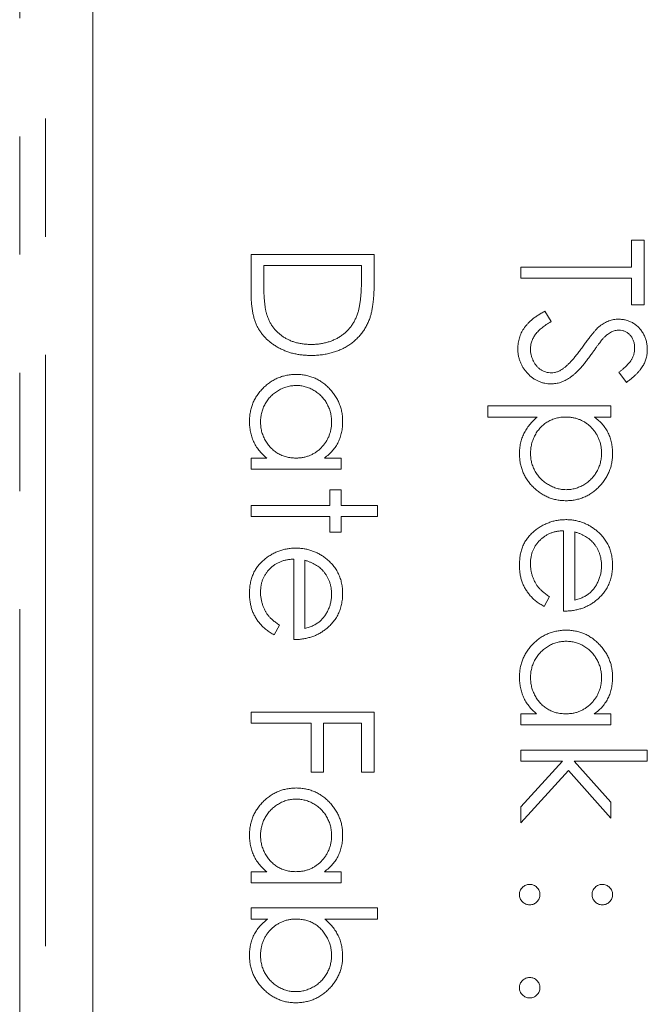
# Model space of a CAD drawing. Header units: millimetres. Extents: x -146 to 986, y -773 to 579.
# Tile 15 of 31: x 22.87 to 29.61, y 242.06 to 252.64. Entities that reach past the tile are written whole.
import ezdxf

# ---------------------------------------------------------------- set-up
doc = ezdxf.new("R2010")
doc.units = ezdxf.units.MM
doc.linetypes.add('PHANTOM', pattern=[12.7, 6.35, -1.27, 1.27, -1.27, 1.27, -1.27])

msp = doc.modelspace()

# ---------------------------------------------------------------- linework, layer by layer
at = {"color": 8, "linetype": 'PHANTOM', "lineweight": 0}
for p, q in [((22.872, 201.851), (22.872, 285.283)), ((23.15, 217.283), (23.15, 285.283))]:
    msp.add_line(p, q, dxfattribs=at)
at = {"color": 7, "linetype": 'Continuous', "lineweight": 15}
for p, q in [((23.657, 275.283), (23.657, 219.283)), ((29.445, 250.266), (29.58, 250.266)), ((29.445, 249.978), (29.445, 250.266)), ((29.58, 250.266), (29.58, 249.571)), ((25.357, 250.113), (26.68, 250.113)), ((25.357, 249.703), (25.357, 250.113)), ((26.68, 250.113), (26.68, 249.846)), ((25.493, 249.995), (25.493, 249.843)), ((26.545, 249.995), (25.493, 249.995)), ((26.545, 249.902), (26.545, 249.995)), ((28.257, 249.859), (28.257, 249.978)), ((28.257, 249.978), (29.445, 249.978)), ((29.445, 249.859), (28.257, 249.859)), ((29.445, 249.571), (29.445, 249.859)), ((29.58, 249.571), (29.445, 249.571)), ((28.513, 249.503), (28.58, 249.391)), ((29.39, 248.739), (29.309, 248.847)), ((27.901, 248.485), (29.224, 248.485)), ((27.901, 248.366), (27.901, 248.485)), ((29.224, 248.485), (29.224, 248.366)), ((28.432, 248.366), (27.901, 248.366)), ((29.224, 248.366), (29.045, 248.366)), ((25.357, 247.925), (25.525, 247.925)), ((25.357, 247.807), (25.357, 247.925)), ((26.145, 247.925), (26.324, 247.925)), ((26.324, 247.925), (26.324, 247.807)), ((26.324, 247.807), (25.357, 247.807)), ((26.205, 247.586), (26.324, 247.586)), ((26.205, 247.417), (26.205, 247.586)), ((26.324, 247.586), (26.324, 247.417)), ((25.357, 247.417), (26.205, 247.417)), ((25.357, 247.298), (25.357, 247.417)), ((26.324, 247.417), (26.714, 247.417)), ((26.714, 247.417), (26.714, 247.298)), ((26.205, 247.298), (25.357, 247.298)), ((26.205, 247.128), (26.205, 247.298)), ((26.324, 247.298), (26.324, 247.128)), ((26.714, 247.298), (26.324, 247.298)), ((26.324, 247.128), (26.205, 247.128)), ((28.715, 246.28), (28.715, 247.145)), ((28.834, 247.133), (28.834, 246.399)), ((25.815, 245.975), (25.815, 246.84)), ((25.934, 246.827), (25.934, 246.094)), ((28.563, 246.437), (28.507, 246.331)), ((25.663, 246.131), (25.607, 246.026)), ((25.357, 245.195), (26.68, 245.195)), ((25.357, 245.076), (25.357, 245.195)), ((26.68, 245.195), (26.68, 244.55)), ((28.257, 245.178), (28.425, 245.178)), ((28.257, 245.059), (28.257, 245.178)), ((29.045, 245.178), (29.224, 245.178)), ((29.224, 245.178), (29.224, 245.059)), ((26.002, 245.076), (25.357, 245.076)), ((26.002, 244.55), (26.002, 245.076)), ((26.137, 245.076), (26.137, 244.55)), ((26.545, 245.076), (26.137, 245.076)), ((26.545, 244.55), (26.545, 245.076)), ((29.224, 245.059), (28.257, 245.059)), ((28.257, 244.788), (29.614, 244.788)), ((28.257, 244.669), (28.257, 244.788)), ((29.614, 244.788), (29.614, 244.669)), ((28.703, 244.669), (28.257, 244.669)), ((28.257, 244.178), (28.703, 244.669)), ((28.766, 244.569), (28.257, 244.008)), ((29.224, 244.058), (28.766, 244.569)), ((28.83, 244.669), (29.224, 244.229)), ((29.614, 244.669), (28.83, 244.669)), ((26.137, 244.55), (26.002, 244.55)), ((26.68, 244.55), (26.545, 244.55)), ((28.257, 244.008), (28.257, 244.178)), ((29.224, 244.229), (29.224, 244.058)), ((25.357, 243.482), (25.525, 243.482)), ((25.357, 243.363), (25.357, 243.482)), ((26.145, 243.482), (26.324, 243.482)), ((26.324, 243.482), (26.324, 243.363)), ((26.324, 243.363), (25.357, 243.363)), ((25.357, 243.092), (26.714, 243.092)), ((25.357, 242.973), (25.357, 243.092)), ((26.714, 243.092), (26.714, 242.973)), ((25.536, 242.973), (25.357, 242.973)), ((26.714, 242.973), (26.149, 242.973))]:
    msp.add_line(p, q, dxfattribs=at)
for points, knots in [([(26.507, 249.495), (26.511, 249.506), (26.517, 249.53), (26.524, 249.568), (26.53, 249.612), (26.536, 249.66), (26.54, 249.713), (26.542, 249.771), (26.544, 249.835), (26.544, 249.879), (26.545, 249.902)], [0, 0, 0, 0, 0.084319, 0.179285, 0.286583, 0.405111, 0.535593, 0.67819, 0.832976, 1, 1, 1, 1]), ([(25.493, 249.843), (25.493, 249.821), (25.493, 249.779), (25.495, 249.719), (25.497, 249.663), (25.501, 249.614), (25.506, 249.569), (25.511, 249.529), (25.518, 249.495), (25.524, 249.474), (25.527, 249.465)], [0, 0, 0, 0, 0.171901, 0.330628, 0.475549, 0.606746, 0.725024, 0.829742, 0.921323, 1, 1, 1, 1]), ([(26.68, 249.846), (26.68, 249.823), (26.68, 249.778), (26.678, 249.713), (26.674, 249.653), (26.669, 249.598), (26.662, 249.548), (26.654, 249.503), (26.645, 249.463), (26.636, 249.438), (26.633, 249.426)], [0, 0, 0, 0, 0.164289, 0.317406, 0.458844, 0.589367, 0.707831, 0.81577, 0.91288, 1, 1, 1, 1]), ([(26.002, 249.028), (25.986, 249.028), (25.953, 249.029), (25.906, 249.033), (25.86, 249.039), (25.815, 249.048), (25.772, 249.06), (25.731, 249.075), (25.691, 249.091), (25.652, 249.111), (25.616, 249.133), (25.582, 249.156), (25.55, 249.181), (25.521, 249.207), (25.494, 249.235), (25.47, 249.265), (25.448, 249.296), (25.428, 249.329), (25.411, 249.364), (25.397, 249.403), (25.385, 249.445), (25.375, 249.49), (25.367, 249.539), (25.361, 249.591), (25.358, 249.646), (25.357, 249.684), (25.357, 249.703)], [0, 0, 0, 0, 0.046081, 0.090807, 0.134295, 0.177024, 0.218823, 0.260244, 0.30108, 0.341614, 0.381583, 0.42012, 0.458075, 0.494738, 0.531195, 0.566934, 0.602713, 0.638327, 0.674853, 0.713467, 0.754442, 0.797815, 0.843989, 0.893072, 0.944963, 1, 1, 1, 1]), ([(25.527, 249.465), (25.531, 249.452), (25.539, 249.429), (25.555, 249.394), (25.573, 249.362), (25.593, 249.332), (25.616, 249.304), (25.641, 249.278), (25.669, 249.253), (25.698, 249.231), (25.73, 249.211), (25.764, 249.194), (25.8, 249.179), (25.837, 249.167), (25.876, 249.158), (25.917, 249.151), (25.959, 249.147), (25.988, 249.147), (26.002, 249.147)], [0, 0, 0, 0, 0.062415, 0.123338, 0.183125, 0.241783, 0.300579, 0.35968, 0.418882, 0.479531, 0.540851, 0.602303, 0.664463, 0.727806, 0.792895, 0.859672, 0.928464, 1, 1, 1, 1]), ([(26.002, 249.147), (26.018, 249.147), (26.048, 249.147), (26.093, 249.152), (26.136, 249.159), (26.177, 249.169), (26.216, 249.182), (26.254, 249.198), (26.29, 249.216), (26.324, 249.238), (26.357, 249.262), (26.386, 249.289), (26.413, 249.318), (26.438, 249.348), (26.459, 249.382), (26.478, 249.417), (26.494, 249.455), (26.503, 249.482), (26.507, 249.495)], [0, 0, 0, 0, 0.0701512, 0.1378126, 0.2032262, 0.2671741, 0.330024, 0.3917943, 0.4530844, 0.5143339, 0.575, 0.6348655, 0.6941163, 0.7534416, 0.8131258, 0.8740797, 0.936007, 1, 1, 1, 1]), ([(28.223, 249.1), (28.224, 249.11), (28.224, 249.13), (28.227, 249.16), (28.232, 249.188), (28.24, 249.216), (28.249, 249.243), (28.26, 249.27), (28.274, 249.296), (28.29, 249.321), (28.308, 249.346), (28.329, 249.369), (28.353, 249.393), (28.379, 249.416), (28.408, 249.439), (28.441, 249.461), (28.475, 249.482), (28.5, 249.496), (28.513, 249.503)], [0, 0, 0, 0, 0.057208, 0.113696, 0.169178, 0.224159, 0.27872, 0.333794, 0.389241, 0.445822, 0.503704, 0.564294, 0.627975, 0.695038, 0.765373, 0.839611, 0.917538, 1, 1, 1, 1]), ([(26.633, 249.426), (26.627, 249.411), (26.615, 249.381), (26.593, 249.338), (26.569, 249.297), (26.541, 249.259), (26.51, 249.224), (26.476, 249.191), (26.439, 249.16), (26.399, 249.133), (26.356, 249.108), (26.312, 249.086), (26.265, 249.069), (26.216, 249.054), (26.165, 249.042), (26.113, 249.034), (26.058, 249.029), (26.021, 249.028), (26.002, 249.028)], [0, 0, 0, 0, 0.061545, 0.1216943, 0.1811549, 0.2398754, 0.2987019, 0.3576474, 0.4176048, 0.478494, 0.5404071, 0.602345, 0.6650043, 0.7285593, 0.7936505, 0.8605343, 0.929236, 1, 1, 1, 1]), ([(28.58, 249.391), (28.562, 249.38), (28.529, 249.361), (28.484, 249.327), (28.445, 249.293), (28.414, 249.257), (28.389, 249.22), (28.372, 249.181), (28.361, 249.141), (28.36, 249.114), (28.359, 249.1)], [0, 0, 0, 0, 0.159004, 0.304646, 0.438547, 0.562322, 0.677433, 0.786897, 0.893611, 1, 1, 1, 1]), ([(28.924, 249.127), (28.934, 249.141), (28.953, 249.168), (28.981, 249.205), (29.007, 249.238), (29.03, 249.267), (29.052, 249.293), (29.071, 249.314), (29.088, 249.33), (29.099, 249.34), (29.104, 249.344)], [0, 0, 0, 0, 0.181535, 0.347082, 0.495568, 0.628357, 0.74552, 0.845831, 0.930782, 1, 1, 1, 1]), ([(29.104, 249.344), (29.112, 249.35), (29.127, 249.361), (29.151, 249.377), (29.176, 249.389), (29.201, 249.4), (29.226, 249.408), (29.252, 249.414), (29.279, 249.417), (29.296, 249.418), (29.305, 249.418)], [0, 0, 0, 0, 0.133507, 0.262559, 0.388264, 0.512667, 0.633722, 0.755394, 0.877553, 1, 1, 1, 1]), ([(29.305, 249.418), (29.319, 249.417), (29.347, 249.416), (29.388, 249.408), (29.426, 249.395), (29.463, 249.377), (29.496, 249.353), (29.526, 249.326), (29.552, 249.294), (29.574, 249.258), (29.592, 249.219), (29.605, 249.178), (29.613, 249.136), (29.614, 249.107), (29.614, 249.092)], [0, 0, 0, 0, 0.083785, 0.16578, 0.24628, 0.327461, 0.408797, 0.489715, 0.571376, 0.655523, 0.741019, 0.826547, 0.911989, 1, 1, 1, 1]), ([(29.311, 249.299), (29.304, 249.299), (29.29, 249.299), (29.269, 249.295), (29.248, 249.289), (29.227, 249.281), (29.206, 249.269), (29.185, 249.254), (29.162, 249.235), (29.148, 249.22), (29.14, 249.212)], [0, 0, 0, 0, 0.107285, 0.214746, 0.322939, 0.434116, 0.553412, 0.686073, 0.834256, 1, 1, 1, 1]), ([(29.478, 249.105), (29.478, 249.119), (29.477, 249.145), (29.467, 249.183), (29.452, 249.216), (29.431, 249.245), (29.406, 249.269), (29.377, 249.287), (29.345, 249.297), (29.322, 249.299), (29.311, 249.299)], [0, 0, 0, 0, 0.143073, 0.275903, 0.402371, 0.528414, 0.650356, 0.765895, 0.880774, 1, 1, 1, 1]), ([(28.713, 248.889), (28.721, 248.895), (28.737, 248.907), (28.76, 248.928), (28.785, 248.954), (28.811, 248.981), (28.837, 249.013), (28.866, 249.048), (28.895, 249.086), (28.914, 249.113), (28.924, 249.127)], [0, 0, 0, 0, 0.0902792, 0.1895299, 0.2991979, 0.4189259, 0.5483763, 0.6881364, 0.8390835, 1, 1, 1, 1]), ([(29.14, 249.212), (29.137, 249.209), (29.131, 249.202), (29.121, 249.19), (29.109, 249.173), (29.094, 249.153), (29.076, 249.129), (29.056, 249.1), (29.033, 249.069), (29.017, 249.046), (29.008, 249.034)], [0, 0, 0, 0, 0.052594, 0.124952, 0.218094, 0.333502, 0.468789, 0.624938, 0.801683, 1, 1, 1, 1]), ([(28.581, 248.723), (28.57, 248.723), (28.546, 248.723), (28.512, 248.729), (28.478, 248.737), (28.446, 248.75), (28.415, 248.765), (28.385, 248.784), (28.356, 248.807), (28.33, 248.832), (28.305, 248.861), (28.283, 248.89), (28.265, 248.922), (28.25, 248.955), (28.238, 248.989), (28.229, 249.025), (28.224, 249.062), (28.224, 249.088), (28.223, 249.1)], [0, 0, 0, 0, 0.061484, 0.121775, 0.18092, 0.240256, 0.300114, 0.361146, 0.423501, 0.488669, 0.553954, 0.617581, 0.680238, 0.742187, 0.804663, 0.868259, 0.93302, 1, 1, 1, 1]), ([(28.359, 249.1), (28.359, 249.089), (28.36, 249.066), (28.366, 249.032), (28.376, 248.999), (28.389, 248.968), (28.406, 248.939), (28.425, 248.913), (28.447, 248.891), (28.472, 248.873), (28.499, 248.859), (28.526, 248.849), (28.554, 248.843), (28.574, 248.842), (28.583, 248.841)], [0, 0, 0, 0, 0.091264, 0.18093, 0.270088, 0.360156, 0.448343, 0.532666, 0.613834, 0.693982, 0.772716, 0.849335, 0.923967, 1, 1, 1, 1]), ([(29.008, 249.034), (28.998, 249.02), (28.978, 248.992), (28.947, 248.952), (28.918, 248.917), (28.889, 248.884), (28.861, 248.855), (28.834, 248.83), (28.808, 248.808), (28.774, 248.784), (28.733, 248.759), (28.683, 248.738), (28.632, 248.725), (28.598, 248.723), (28.581, 248.723)], [0, 0, 0, 0, 0.096972, 0.187773, 0.272396, 0.351321, 0.424335, 0.491909, 0.554233, 0.611268, 0.716348, 0.81454, 0.908495, 1, 1, 1, 1]), ([(29.309, 248.847), (29.317, 248.853), (29.333, 248.866), (29.356, 248.885), (29.376, 248.903), (29.394, 248.92), (29.41, 248.937), (29.424, 248.953), (29.436, 248.968), (29.448, 248.987), (29.461, 249.011), (29.471, 249.041), (29.477, 249.073), (29.478, 249.094), (29.478, 249.105)], [0, 0, 0, 0, 0.098469, 0.189629, 0.274184, 0.352183, 0.423199, 0.488551, 0.548473, 0.60144, 0.701198, 0.799592, 0.898545, 1, 1, 1, 1]), ([(29.614, 249.092), (29.614, 249.076), (29.613, 249.045), (29.603, 249), (29.588, 248.956), (29.57, 248.921), (29.553, 248.893), (29.537, 248.872), (29.519, 248.85), (29.498, 248.829), (29.475, 248.807), (29.449, 248.784), (29.421, 248.762), (29.401, 248.747), (29.39, 248.739)], [0, 0, 0, 0, 0.107233, 0.213252, 0.31883, 0.426794, 0.483646, 0.543604, 0.608308, 0.677127, 0.750686, 0.828713, 0.91219, 1, 1, 1, 1]), ([(25.34, 248.32), (25.341, 248.337), (25.342, 248.371), (25.349, 248.421), (25.36, 248.468), (25.376, 248.514), (25.397, 248.558), (25.422, 248.6), (25.452, 248.64), (25.486, 248.677), (25.524, 248.712), (25.563, 248.742), (25.605, 248.767), (25.649, 248.788), (25.695, 248.805), (25.743, 248.816), (25.792, 248.823), (25.826, 248.824), (25.843, 248.824)], [0, 0, 0, 0, 0.06462, 0.127433, 0.189004, 0.24993, 0.310668, 0.372329, 0.434939, 0.499576, 0.564191, 0.626735, 0.688109, 0.749294, 0.810331, 0.871901, 0.935046, 1, 1, 1, 1]), ([(25.843, 248.824), (25.86, 248.824), (25.893, 248.823), (25.942, 248.816), (25.989, 248.804), (26.034, 248.788), (26.078, 248.767), (26.119, 248.741), (26.159, 248.711), (26.195, 248.676), (26.23, 248.638), (26.259, 248.598), (26.285, 248.556), (26.305, 248.511), (26.322, 248.465), (26.333, 248.417), (26.34, 248.368), (26.341, 248.334), (26.341, 248.317)], [0, 0, 0, 0, 0.063775, 0.126079, 0.186904, 0.247574, 0.308003, 0.369132, 0.432033, 0.496791, 0.561611, 0.624914, 0.686726, 0.748079, 0.809582, 0.871631, 0.934886, 1, 1, 1, 1]), ([(28.583, 248.841), (28.594, 248.842), (28.617, 248.843), (28.65, 248.853), (28.682, 248.868), (28.703, 248.881), (28.713, 248.889)], [0, 0, 0, 0, 0.234723, 0.477158, 0.728556, 1, 1, 1, 1]), ([(25.842, 248.706), (25.826, 248.705), (25.793, 248.703), (25.744, 248.693), (25.696, 248.676), (25.651, 248.653), (25.608, 248.624), (25.57, 248.591), (25.536, 248.552), (25.509, 248.509), (25.486, 248.464), (25.471, 248.416), (25.461, 248.367), (25.46, 248.333), (25.459, 248.316)], [0, 0, 0, 0, 0.081589, 0.162859, 0.245484, 0.330807, 0.416493, 0.499893, 0.583048, 0.667158, 0.751312, 0.833785, 0.916256, 1, 1, 1, 1]), ([(26.222, 248.315), (26.222, 248.332), (26.22, 248.367), (26.211, 248.417), (26.195, 248.465), (26.173, 248.511), (26.146, 248.553), (26.113, 248.591), (26.076, 248.625), (26.033, 248.654), (25.988, 248.677), (25.94, 248.693), (25.892, 248.704), (25.859, 248.705), (25.842, 248.706)], [0, 0, 0, 0, 0.085921, 0.169593, 0.252476, 0.336244, 0.419505, 0.502036, 0.584775, 0.669846, 0.754185, 0.836658, 0.91801, 1, 1, 1, 1]), ([(25.525, 247.925), (25.509, 247.939), (25.48, 247.965), (25.441, 248.009), (25.409, 248.055), (25.384, 248.103), (25.364, 248.154), (25.351, 248.208), (25.342, 248.263), (25.341, 248.301), (25.34, 248.32)], [0, 0, 0, 0, 0.134298, 0.262085, 0.38627, 0.507165, 0.6273, 0.748145, 0.87237, 1, 1, 1, 1]), ([(25.459, 248.316), (25.46, 248.299), (25.461, 248.265), (25.47, 248.214), (25.486, 248.165), (25.508, 248.118), (25.535, 248.075), (25.567, 248.036), (25.604, 248.003), (25.645, 247.975), (25.689, 247.953), (25.736, 247.937), (25.787, 247.927), (25.821, 247.926), (25.839, 247.925)], [0, 0, 0, 0, 0.084802, 0.168664, 0.252552, 0.33824, 0.423103, 0.505556, 0.586176, 0.667136, 0.748499, 0.830452, 0.913456, 1, 1, 1, 1]), ([(25.839, 247.925), (25.852, 247.926), (25.878, 247.926), (25.917, 247.932), (25.954, 247.941), (25.989, 247.953), (26.023, 247.969), (26.054, 247.988), (26.085, 248.011), (26.113, 248.038), (26.138, 248.066), (26.161, 248.097), (26.18, 248.129), (26.195, 248.163), (26.208, 248.199), (26.216, 248.236), (26.222, 248.275), (26.222, 248.302), (26.222, 248.315)], [0, 0, 0, 0, 0.065634, 0.129188, 0.191219, 0.251913, 0.312507, 0.373494, 0.435152, 0.498741, 0.562095, 0.624187, 0.685476, 0.746097, 0.807612, 0.869967, 0.933951, 1, 1, 1, 1]), ([(26.341, 248.317), (26.34, 248.297), (26.339, 248.258), (26.331, 248.202), (26.316, 248.148), (26.295, 248.097), (26.268, 248.049), (26.234, 248.004), (26.193, 247.962), (26.161, 247.938), (26.145, 247.925)], [0, 0, 0, 0, 0.129862, 0.254654, 0.376015, 0.495255, 0.614798, 0.738106, 0.865196, 1, 1, 1, 1]), ([(28.24, 247.972), (28.241, 247.991), (28.242, 248.029), (28.252, 248.085), (28.266, 248.138), (28.288, 248.189), (28.315, 248.237), (28.348, 248.283), (28.388, 248.327), (28.417, 248.353), (28.432, 248.366)], [0, 0, 0, 0, 0.126841, 0.250548, 0.37123, 0.492116, 0.613401, 0.737997, 0.866132, 1, 1, 1, 1]), ([(28.739, 248.366), (28.721, 248.366), (28.687, 248.365), (28.636, 248.355), (28.589, 248.339), (28.545, 248.317), (28.504, 248.289), (28.467, 248.256), (28.435, 248.217), (28.408, 248.173), (28.386, 248.126), (28.371, 248.077), (28.361, 248.026), (28.36, 247.992), (28.359, 247.975)], [0, 0, 0, 0, 0.08644, 0.169344, 0.251061, 0.332326, 0.413189, 0.494299, 0.576654, 0.661785, 0.747765, 0.831967, 0.915299, 1, 1, 1, 1]), ([(29.122, 247.977), (29.122, 247.99), (29.122, 248.017), (29.116, 248.056), (29.108, 248.093), (29.095, 248.128), (29.08, 248.163), (29.061, 248.195), (29.038, 248.226), (29.013, 248.254), (28.985, 248.28), (28.955, 248.304), (28.923, 248.323), (28.889, 248.339), (28.854, 248.351), (28.817, 248.36), (28.778, 248.365), (28.752, 248.366), (28.739, 248.366)], [0, 0, 0, 0, 0.066044, 0.130024, 0.192374, 0.253884, 0.314896, 0.375806, 0.438242, 0.501591, 0.564881, 0.626533, 0.687516, 0.748106, 0.808796, 0.870822, 0.934371, 1, 1, 1, 1]), ([(29.045, 248.366), (29.061, 248.354), (29.093, 248.329), (29.134, 248.287), (29.168, 248.242), (29.195, 248.194), (29.216, 248.144), (29.231, 248.09), (29.239, 248.034), (29.24, 247.995), (29.241, 247.976)], [0, 0, 0, 0, 0.13536, 0.263045, 0.386061, 0.505771, 0.625178, 0.746148, 0.870538, 1, 1, 1, 1]), ([(28.743, 247.467), (28.726, 247.468), (28.692, 247.469), (28.643, 247.476), (28.595, 247.487), (28.549, 247.504), (28.505, 247.525), (28.463, 247.55), (28.424, 247.58), (28.386, 247.615), (28.352, 247.652), (28.322, 247.692), (28.297, 247.734), (28.276, 247.778), (28.26, 247.824), (28.249, 247.872), (28.242, 247.921), (28.241, 247.955), (28.24, 247.972)], [0, 0, 0, 0, 0.064921, 0.128034, 0.189574, 0.25058, 0.311733, 0.37325, 0.435763, 0.500346, 0.564949, 0.627528, 0.689157, 0.749865, 0.81076, 0.8723, 0.935413, 1, 1, 1, 1]), ([(28.359, 247.975), (28.36, 247.958), (28.361, 247.925), (28.371, 247.876), (28.386, 247.828), (28.409, 247.782), (28.436, 247.74), (28.47, 247.701), (28.508, 247.667), (28.551, 247.639), (28.596, 247.616), (28.644, 247.598), (28.693, 247.588), (28.726, 247.587), (28.742, 247.586)], [0, 0, 0, 0, 0.08342, 0.165574, 0.248159, 0.332033, 0.416257, 0.499525, 0.583039, 0.668596, 0.754035, 0.83692, 0.9183, 1, 1, 1, 1]), ([(28.742, 247.586), (28.759, 247.587), (28.792, 247.588), (28.84, 247.599), (28.888, 247.615), (28.933, 247.638), (28.976, 247.667), (29.013, 247.7), (29.046, 247.738), (29.073, 247.781), (29.095, 247.827), (29.111, 247.875), (29.12, 247.925), (29.122, 247.959), (29.122, 247.977)], [0, 0, 0, 0, 0.081994, 0.163349, 0.245826, 0.330367, 0.415198, 0.497941, 0.580476, 0.66374, 0.747513, 0.830399, 0.914076, 1, 1, 1, 1]), ([(29.241, 247.976), (29.241, 247.959), (29.24, 247.925), (29.233, 247.875), (29.222, 247.827), (29.205, 247.781), (29.185, 247.736), (29.159, 247.694), (29.13, 247.654), (29.095, 247.616), (29.059, 247.581), (29.019, 247.551), (28.978, 247.525), (28.934, 247.504), (28.889, 247.488), (28.842, 247.476), (28.793, 247.469), (28.76, 247.468), (28.743, 247.467)], [0, 0, 0, 0, 0.065081, 0.1286361, 0.1906529, 0.252125, 0.3134463, 0.3752273, 0.4384981, 0.5032851, 0.5680097, 0.630879, 0.6921535, 0.7525521, 0.8131911, 0.8739854, 0.9362579, 1, 1, 1, 1]), ([(28.24, 246.778), (28.241, 246.796), (28.242, 246.832), (28.249, 246.885), (28.261, 246.935), (28.277, 246.981), (28.299, 247.025), (28.326, 247.065), (28.357, 247.102), (28.393, 247.136), (28.431, 247.166), (28.471, 247.192), (28.513, 247.214), (28.555, 247.232), (28.599, 247.247), (28.644, 247.257), (28.691, 247.263), (28.722, 247.263), (28.738, 247.264)], [0, 0, 0, 0, 0.071579, 0.139629, 0.204797, 0.268135, 0.329814, 0.391301, 0.453434, 0.516552, 0.579631, 0.641119, 0.701294, 0.76081, 0.819932, 0.87892, 0.938983, 1, 1, 1, 1]), ([(28.738, 247.264), (28.753, 247.264), (28.782, 247.263), (28.826, 247.258), (28.868, 247.249), (28.909, 247.237), (28.949, 247.221), (28.988, 247.202), (29.025, 247.179), (29.049, 247.161), (29.061, 247.153)], [0, 0, 0, 0, 0.128045, 0.253768, 0.377428, 0.500551, 0.623296, 0.746578, 0.872348, 1, 1, 1, 1]), ([(28.715, 247.145), (28.703, 247.145), (28.677, 247.143), (28.641, 247.138), (28.606, 247.13), (28.573, 247.118), (28.542, 247.104), (28.512, 247.086), (28.484, 247.065), (28.459, 247.042), (28.435, 247.016), (28.415, 246.989), (28.398, 246.959), (28.383, 246.929), (28.372, 246.897), (28.365, 246.863), (28.36, 246.828), (28.359, 246.805), (28.359, 246.792)], [0, 0, 0, 0, 0.068385, 0.134476, 0.198391, 0.260753, 0.321829, 0.383037, 0.444653, 0.507398, 0.569825, 0.630778, 0.690929, 0.750945, 0.811049, 0.872331, 0.935004, 1, 1, 1, 1]), ([(29.032, 247.018), (29.026, 247.024), (29.014, 247.037), (28.995, 247.054), (28.973, 247.07), (28.949, 247.085), (28.923, 247.099), (28.895, 247.111), (28.866, 247.123), (28.845, 247.129), (28.834, 247.133)], [0, 0, 0, 0, 0.109984, 0.22258, 0.3385, 0.458709, 0.585535, 0.717518, 0.854667, 1, 1, 1, 1]), ([(29.061, 247.153), (29.075, 247.141), (29.103, 247.117), (29.14, 247.077), (29.171, 247.034), (29.197, 246.988), (29.217, 246.939), (29.231, 246.887), (29.239, 246.832), (29.24, 246.794), (29.241, 246.775)], [0, 0, 0, 0, 0.128835, 0.253589, 0.374643, 0.49534, 0.616325, 0.739759, 0.866842, 1, 1, 1, 1]), ([(29.122, 246.769), (29.122, 246.78), (29.122, 246.804), (29.117, 246.838), (29.11, 246.872), (29.1, 246.904), (29.087, 246.934), (29.072, 246.964), (29.053, 246.991), (29.039, 247.009), (29.032, 247.018)], [0, 0, 0, 0, 0.131092, 0.259141, 0.384162, 0.505992, 0.629098, 0.750669, 0.874039, 1, 1, 1, 1]), ([(25.34, 246.472), (25.341, 246.491), (25.342, 246.527), (25.349, 246.58), (25.361, 246.63), (25.377, 246.676), (25.399, 246.72), (25.426, 246.76), (25.457, 246.797), (25.493, 246.83), (25.531, 246.86), (25.571, 246.887), (25.613, 246.909), (25.655, 246.927), (25.699, 246.941), (25.744, 246.951), (25.791, 246.957), (25.822, 246.958), (25.838, 246.959)], [0, 0, 0, 0, 0.071579, 0.139629, 0.204797, 0.268135, 0.329814, 0.391301, 0.453434, 0.516552, 0.579631, 0.641119, 0.701294, 0.76081, 0.819932, 0.87892, 0.938983, 1, 1, 1, 1]), ([(25.838, 246.959), (25.853, 246.958), (25.882, 246.957), (25.926, 246.952), (25.968, 246.944), (26.009, 246.931), (26.049, 246.916), (26.088, 246.897), (26.125, 246.874), (26.149, 246.856), (26.161, 246.847)], [0, 0, 0, 0, 0.128045, 0.253768, 0.377428, 0.500551, 0.623296, 0.746578, 0.872348, 1, 1, 1, 1]), ([(25.815, 246.84), (25.803, 246.839), (25.777, 246.838), (25.741, 246.833), (25.706, 246.824), (25.673, 246.813), (25.642, 246.798), (25.612, 246.781), (25.584, 246.76), (25.559, 246.737), (25.535, 246.711), (25.515, 246.683), (25.498, 246.654), (25.483, 246.624), (25.472, 246.592), (25.465, 246.558), (25.46, 246.523), (25.459, 246.499), (25.459, 246.487)], [0, 0, 0, 0, 0.068385, 0.134476, 0.198391, 0.260753, 0.321829, 0.383037, 0.444653, 0.507398, 0.569825, 0.630778, 0.690929, 0.750945, 0.811049, 0.872331, 0.935004, 1, 1, 1, 1]), ([(26.132, 246.712), (26.126, 246.719), (26.114, 246.732), (26.095, 246.749), (26.073, 246.765), (26.049, 246.78), (26.023, 246.793), (25.995, 246.806), (25.966, 246.818), (25.945, 246.824), (25.934, 246.827)], [0, 0, 0, 0, 0.109984, 0.22258, 0.3385, 0.458709, 0.585535, 0.717518, 0.854667, 1, 1, 1, 1]), ([(26.161, 246.847), (26.175, 246.835), (26.203, 246.812), (26.24, 246.772), (26.271, 246.729), (26.297, 246.683), (26.317, 246.633), (26.331, 246.582), (26.339, 246.526), (26.34, 246.489), (26.341, 246.469)], [0, 0, 0, 0, 0.128835, 0.253589, 0.374643, 0.49534, 0.616325, 0.739759, 0.866842, 1, 1, 1, 1]), ([(28.359, 246.792), (28.359, 246.781), (28.36, 246.757), (28.364, 246.722), (28.371, 246.688), (28.381, 246.654), (28.393, 246.622), (28.407, 246.592), (28.423, 246.564), (28.442, 246.538), (28.464, 246.513), (28.492, 246.489), (28.525, 246.462), (28.549, 246.445), (28.563, 246.437)], [0, 0, 0, 0, 0.082592, 0.163879, 0.245659, 0.327726, 0.40861, 0.485749, 0.559169, 0.630268, 0.705306, 0.792065, 0.889796, 1, 1, 1, 1]), ([(26.222, 246.463), (26.222, 246.475), (26.222, 246.499), (26.217, 246.533), (26.21, 246.566), (26.2, 246.598), (26.187, 246.629), (26.172, 246.658), (26.153, 246.686), (26.139, 246.704), (26.132, 246.712)], [0, 0, 0, 0, 0.131092, 0.259141, 0.384162, 0.505992, 0.629098, 0.750669, 0.874039, 1, 1, 1, 1]), ([(28.507, 246.331), (28.492, 246.34), (28.463, 246.356), (28.423, 246.384), (28.388, 246.413), (28.357, 246.446), (28.33, 246.48), (28.306, 246.515), (28.286, 246.553), (28.269, 246.593), (28.256, 246.636), (28.247, 246.681), (28.241, 246.728), (28.241, 246.761), (28.24, 246.778)], [0, 0, 0, 0, 0.0933699, 0.1816608, 0.2658742, 0.3463548, 0.4245999, 0.5019032, 0.5799921, 0.6584434, 0.7386722, 0.8218941, 0.9088008, 1, 1, 1, 1]), ([(28.834, 246.399), (28.85, 246.403), (28.88, 246.412), (28.922, 246.429), (28.959, 246.449), (28.992, 246.472), (29.02, 246.498), (29.045, 246.529), (29.068, 246.563), (29.087, 246.601), (29.103, 246.641), (29.114, 246.683), (29.121, 246.725), (29.122, 246.754), (29.122, 246.769)], [0, 0, 0, 0, 0.09624, 0.185231, 0.267501, 0.3444, 0.419595, 0.496891, 0.576638, 0.660268, 0.745387, 0.83004, 0.914474, 1, 1, 1, 1]), ([(29.241, 246.775), (29.241, 246.755), (29.239, 246.716), (29.23, 246.659), (29.215, 246.606), (29.195, 246.555), (29.168, 246.508), (29.134, 246.463), (29.096, 246.422), (29.066, 246.398), (29.051, 246.385)], [0, 0, 0, 0, 0.13204, 0.259033, 0.38188, 0.502258, 0.622752, 0.744743, 0.870109, 1, 1, 1, 1]), ([(25.607, 246.026), (25.592, 246.034), (25.563, 246.051), (25.523, 246.079), (25.488, 246.108), (25.457, 246.14), (25.43, 246.174), (25.406, 246.21), (25.386, 246.248), (25.369, 246.288), (25.356, 246.33), (25.347, 246.375), (25.341, 246.423), (25.341, 246.456), (25.34, 246.472)], [0, 0, 0, 0, 0.09337, 0.181661, 0.265874, 0.346355, 0.4246, 0.501903, 0.579992, 0.658443, 0.738672, 0.821894, 0.908801, 1, 1, 1, 1]), ([(25.459, 246.487), (25.459, 246.475), (25.46, 246.452), (25.464, 246.417), (25.471, 246.382), (25.481, 246.349), (25.493, 246.316), (25.507, 246.286), (25.523, 246.259), (25.542, 246.233), (25.564, 246.208), (25.592, 246.183), (25.625, 246.157), (25.649, 246.14), (25.663, 246.131)], [0, 0, 0, 0, 0.0825923, 0.1638789, 0.2456587, 0.3277257, 0.40861, 0.4857491, 0.5591691, 0.6302685, 0.705306, 0.792065, 0.8897964, 1, 1, 1, 1]), ([(25.934, 246.094), (25.95, 246.098), (25.98, 246.106), (26.022, 246.124), (26.059, 246.144), (26.092, 246.167), (26.12, 246.193), (26.145, 246.224), (26.168, 246.258), (26.187, 246.296), (26.203, 246.336), (26.214, 246.377), (26.221, 246.42), (26.222, 246.449), (26.222, 246.463)], [0, 0, 0, 0, 0.09624, 0.185231, 0.267501, 0.3444, 0.419595, 0.496891, 0.576638, 0.660268, 0.745387, 0.83004, 0.914474, 1, 1, 1, 1]), ([(26.341, 246.469), (26.341, 246.45), (26.339, 246.411), (26.33, 246.354), (26.315, 246.3), (26.295, 246.25), (26.268, 246.202), (26.234, 246.158), (26.196, 246.117), (26.166, 246.092), (26.151, 246.08)], [0, 0, 0, 0, 0.13204, 0.259033, 0.38188, 0.502258, 0.622752, 0.744743, 0.870109, 1, 1, 1, 1]), ([(29.051, 246.385), (29.039, 246.377), (29.017, 246.36), (28.979, 246.34), (28.941, 246.321), (28.899, 246.307), (28.856, 246.295), (28.811, 246.287), (28.764, 246.282), (28.732, 246.281), (28.715, 246.28)], [0, 0, 0, 0, 0.118522, 0.236255, 0.356174, 0.47725, 0.60154, 0.729618, 0.862158, 1, 1, 1, 1]), ([(26.151, 246.08), (26.139, 246.072), (26.117, 246.055), (26.079, 246.034), (26.041, 246.016), (25.999, 246.002), (25.956, 245.99), (25.911, 245.981), (25.864, 245.976), (25.832, 245.975), (25.815, 245.975)], [0, 0, 0, 0, 0.118522, 0.236255, 0.356174, 0.47725, 0.60154, 0.729618, 0.862158, 1, 1, 1, 1]), ([(28.24, 245.573), (28.241, 245.59), (28.242, 245.623), (28.249, 245.673), (28.26, 245.721), (28.276, 245.766), (28.297, 245.81), (28.322, 245.852), (28.352, 245.892), (28.386, 245.93), (28.424, 245.964), (28.463, 245.994), (28.505, 246.02), (28.549, 246.041), (28.595, 246.057), (28.643, 246.068), (28.692, 246.075), (28.726, 246.076), (28.743, 246.077)], [0, 0, 0, 0, 0.06462, 0.127433, 0.189004, 0.24993, 0.310668, 0.372329, 0.434939, 0.499576, 0.564191, 0.626735, 0.688109, 0.749294, 0.810331, 0.871901, 0.935046, 1, 1, 1, 1]), ([(28.743, 246.077), (28.76, 246.076), (28.793, 246.075), (28.842, 246.068), (28.889, 246.057), (28.934, 246.04), (28.978, 246.019), (29.019, 245.993), (29.059, 245.963), (29.095, 245.928), (29.13, 245.89), (29.159, 245.85), (29.185, 245.808), (29.205, 245.764), (29.222, 245.718), (29.233, 245.67), (29.24, 245.62), (29.241, 245.586), (29.241, 245.569)], [0, 0, 0, 0, 0.063775, 0.126079, 0.186904, 0.247574, 0.308003, 0.369132, 0.432033, 0.496791, 0.561611, 0.624914, 0.686726, 0.748079, 0.809582, 0.871631, 0.934886, 1, 1, 1, 1]), ([(28.742, 245.958), (28.726, 245.957), (28.693, 245.956), (28.644, 245.946), (28.596, 245.929), (28.551, 245.906), (28.508, 245.877), (28.47, 245.843), (28.436, 245.805), (28.409, 245.762), (28.386, 245.716), (28.371, 245.668), (28.361, 245.619), (28.36, 245.585), (28.359, 245.568)], [0, 0, 0, 0, 0.081589, 0.162859, 0.245484, 0.330807, 0.416493, 0.499893, 0.583048, 0.667158, 0.751312, 0.833785, 0.916256, 1, 1, 1, 1]), ([(29.122, 245.567), (29.122, 245.585), (29.12, 245.619), (29.111, 245.669), (29.095, 245.717), (29.073, 245.763), (29.046, 245.806), (29.013, 245.844), (28.976, 245.878), (28.933, 245.906), (28.888, 245.929), (28.84, 245.946), (28.792, 245.956), (28.759, 245.957), (28.742, 245.958)], [0, 0, 0, 0, 0.085921, 0.169593, 0.252476, 0.336244, 0.419505, 0.502036, 0.584775, 0.669846, 0.754185, 0.836658, 0.91801, 1, 1, 1, 1]), ([(28.425, 245.178), (28.409, 245.191), (28.38, 245.217), (28.341, 245.261), (28.309, 245.307), (28.284, 245.356), (28.264, 245.407), (28.251, 245.46), (28.242, 245.516), (28.241, 245.553), (28.24, 245.573)], [0, 0, 0, 0, 0.1342984, 0.262085, 0.3862699, 0.5071646, 0.6273002, 0.7481449, 0.8723702, 1, 1, 1, 1]), ([(28.359, 245.568), (28.36, 245.551), (28.361, 245.517), (28.37, 245.467), (28.386, 245.418), (28.408, 245.371), (28.435, 245.327), (28.467, 245.288), (28.504, 245.255), (28.545, 245.227), (28.589, 245.205), (28.636, 245.189), (28.687, 245.18), (28.721, 245.178), (28.739, 245.178)], [0, 0, 0, 0, 0.084802, 0.168664, 0.252552, 0.33824, 0.423103, 0.505556, 0.586176, 0.667136, 0.748499, 0.830452, 0.913456, 1, 1, 1, 1]), ([(28.739, 245.178), (28.752, 245.178), (28.778, 245.179), (28.817, 245.184), (28.854, 245.193), (28.889, 245.205), (28.923, 245.221), (28.954, 245.241), (28.985, 245.264), (29.013, 245.29), (29.038, 245.319), (29.061, 245.349), (29.08, 245.382), (29.095, 245.416), (29.108, 245.451), (29.116, 245.489), (29.122, 245.527), (29.122, 245.554), (29.122, 245.567)], [0, 0, 0, 0, 0.065634, 0.129188, 0.191219, 0.251913, 0.312507, 0.373494, 0.435152, 0.498741, 0.562095, 0.624187, 0.685476, 0.746097, 0.807612, 0.869967, 0.933951, 1, 1, 1, 1]), ([(29.241, 245.569), (29.24, 245.549), (29.239, 245.511), (29.231, 245.454), (29.216, 245.4), (29.195, 245.349), (29.168, 245.301), (29.134, 245.257), (29.093, 245.215), (29.061, 245.19), (29.045, 245.178)], [0, 0, 0, 0, 0.129862, 0.254654, 0.376015, 0.495255, 0.614798, 0.738106, 0.865196, 1, 1, 1, 1]), ([(25.34, 243.877), (25.341, 243.894), (25.342, 243.927), (25.349, 243.977), (25.36, 244.025), (25.376, 244.07), (25.397, 244.114), (25.422, 244.156), (25.452, 244.196), (25.486, 244.234), (25.524, 244.268), (25.563, 244.298), (25.605, 244.324), (25.649, 244.345), (25.695, 244.361), (25.743, 244.372), (25.792, 244.379), (25.826, 244.38), (25.843, 244.381)], [0, 0, 0, 0, 0.06462, 0.127433, 0.189004, 0.24993, 0.310668, 0.372329, 0.434939, 0.499576, 0.564191, 0.626735, 0.688109, 0.749294, 0.810331, 0.871901, 0.935046, 1, 1, 1, 1]), ([(25.843, 244.381), (25.86, 244.38), (25.893, 244.379), (25.942, 244.372), (25.989, 244.361), (26.034, 244.344), (26.078, 244.323), (26.119, 244.297), (26.159, 244.267), (26.195, 244.232), (26.23, 244.194), (26.259, 244.154), (26.285, 244.112), (26.305, 244.068), (26.322, 244.022), (26.333, 243.974), (26.34, 243.924), (26.341, 243.89), (26.341, 243.873)], [0, 0, 0, 0, 0.0637745, 0.1260788, 0.1869041, 0.2475739, 0.3080034, 0.3691319, 0.4320332, 0.4967908, 0.5616108, 0.6249139, 0.6867263, 0.7480788, 0.8095823, 0.8716307, 0.9348858, 1, 1, 1, 1]), ([(25.842, 244.262), (25.826, 244.261), (25.793, 244.26), (25.744, 244.25), (25.696, 244.233), (25.651, 244.21), (25.608, 244.181), (25.57, 244.147), (25.536, 244.108), (25.509, 244.066), (25.486, 244.02), (25.471, 243.972), (25.461, 243.923), (25.46, 243.889), (25.459, 243.872)], [0, 0, 0, 0, 0.0815893, 0.1628589, 0.2454837, 0.3308071, 0.4164934, 0.4998932, 0.5830482, 0.6671579, 0.7513119, 0.8337848, 0.9162565, 1, 1, 1, 1]), ([(26.222, 243.871), (26.222, 243.889), (26.22, 243.923), (26.211, 243.973), (26.195, 244.021), (26.173, 244.067), (26.146, 244.11), (26.113, 244.148), (26.076, 244.182), (26.033, 244.21), (25.988, 244.233), (25.94, 244.25), (25.892, 244.26), (25.859, 244.261), (25.842, 244.262)], [0, 0, 0, 0, 0.085921, 0.169593, 0.252476, 0.336244, 0.419505, 0.502036, 0.584775, 0.669846, 0.754185, 0.836658, 0.91801, 1, 1, 1, 1]), ([(25.525, 243.482), (25.509, 243.495), (25.48, 243.521), (25.441, 243.565), (25.409, 243.611), (25.384, 243.66), (25.364, 243.711), (25.351, 243.764), (25.342, 243.82), (25.341, 243.857), (25.34, 243.877)], [0, 0, 0, 0, 0.134298, 0.262085, 0.38627, 0.507165, 0.6273, 0.748145, 0.87237, 1, 1, 1, 1]), ([(25.459, 243.872), (25.46, 243.855), (25.461, 243.821), (25.47, 243.771), (25.486, 243.722), (25.508, 243.675), (25.535, 243.631), (25.567, 243.592), (25.604, 243.559), (25.645, 243.531), (25.689, 243.509), (25.736, 243.493), (25.787, 243.484), (25.821, 243.482), (25.839, 243.482)], [0, 0, 0, 0, 0.084802, 0.168664, 0.252552, 0.33824, 0.423103, 0.505556, 0.586176, 0.667136, 0.748499, 0.830452, 0.913456, 1, 1, 1, 1]), ([(25.839, 243.482), (25.852, 243.482), (25.878, 243.483), (25.917, 243.488), (25.954, 243.497), (25.989, 243.509), (26.023, 243.525), (26.054, 243.545), (26.085, 243.568), (26.113, 243.594), (26.138, 243.623), (26.161, 243.653), (26.18, 243.686), (26.195, 243.72), (26.208, 243.755), (26.216, 243.793), (26.222, 243.831), (26.222, 243.858), (26.222, 243.871)], [0, 0, 0, 0, 0.065634, 0.129188, 0.191219, 0.251913, 0.312507, 0.373494, 0.435152, 0.498741, 0.562095, 0.624187, 0.685476, 0.746097, 0.807612, 0.869967, 0.933951, 1, 1, 1, 1]), ([(26.341, 243.873), (26.34, 243.853), (26.339, 243.814), (26.331, 243.758), (26.316, 243.704), (26.295, 243.653), (26.268, 243.605), (26.234, 243.561), (26.193, 243.519), (26.161, 243.494), (26.145, 243.482)], [0, 0, 0, 0, 0.129862, 0.254654, 0.376015, 0.495255, 0.614798, 0.738106, 0.865196, 1, 1, 1, 1]), ([(28.24, 243.236), (28.241, 243.243), (28.242, 243.258), (28.248, 243.278), (28.258, 243.297), (28.272, 243.314), (28.289, 243.328), (28.308, 243.339), (28.329, 243.345), (28.343, 243.346), (28.351, 243.346)], [0, 0, 0, 0, 0.1277566, 0.2494144, 0.3727965, 0.5001113, 0.6286099, 0.7506434, 0.8737684, 1, 1, 1, 1]), ([(28.351, 243.346), (28.358, 243.346), (28.373, 243.345), (28.393, 243.339), (28.412, 243.328), (28.429, 243.314), (28.443, 243.297), (28.454, 243.278), (28.46, 243.258), (28.46, 243.243), (28.461, 243.236)], [0, 0, 0, 0, 0.129097, 0.252046, 0.373905, 0.5010378, 0.6281707, 0.7513765, 0.872426, 1, 1, 1, 1]), ([(29.021, 243.236), (29.021, 243.243), (29.022, 243.258), (29.028, 243.278), (29.038, 243.297), (29.052, 243.314), (29.069, 243.328), (29.088, 243.339), (29.109, 243.345), (29.123, 243.346), (29.131, 243.346)], [0, 0, 0, 0, 0.127574, 0.2486235, 0.3718293, 0.4989622, 0.626095, 0.747954, 0.870903, 1, 1, 1, 1]), ([(29.131, 243.346), (29.138, 243.346), (29.152, 243.345), (29.173, 243.339), (29.192, 243.328), (29.209, 243.314), (29.223, 243.297), (29.233, 243.278), (29.24, 243.258), (29.241, 243.243), (29.241, 243.236)], [0, 0, 0, 0, 0.126257, 0.2494068, 0.3714648, 0.4988052, 0.6271285, 0.7505355, 0.8722177, 1, 1, 1, 1]), ([(28.351, 243.126), (28.343, 243.126), (28.329, 243.127), (28.308, 243.133), (28.289, 243.144), (28.272, 243.157), (28.258, 243.174), (28.248, 243.193), (28.242, 243.214), (28.241, 243.228), (28.24, 243.236)], [0, 0, 0, 0, 0.126178, 0.248821, 0.37154, 0.499984, 0.627244, 0.749226, 0.872298, 1, 1, 1, 1]), ([(28.461, 243.236), (28.46, 243.228), (28.46, 243.214), (28.454, 243.193), (28.443, 243.174), (28.429, 243.157), (28.412, 243.144), (28.394, 243.133), (28.373, 243.127), (28.358, 243.126), (28.351, 243.126)], [0, 0, 0, 0, 0.127519, 0.249986, 0.371792, 0.49887, 0.625948, 0.748492, 0.870959, 1, 1, 1, 1]), ([(29.131, 243.126), (29.123, 243.126), (29.109, 243.127), (29.088, 243.133), (29.069, 243.144), (29.052, 243.157), (29.038, 243.174), (29.028, 243.193), (29.022, 243.214), (29.021, 243.228), (29.021, 243.236)], [0, 0, 0, 0, 0.129041, 0.251508, 0.374052, 0.50113, 0.628208, 0.750014, 0.872481, 1, 1, 1, 1]), ([(29.241, 243.236), (29.241, 243.228), (29.24, 243.214), (29.234, 243.193), (29.223, 243.174), (29.209, 243.157), (29.193, 243.144), (29.174, 243.133), (29.153, 243.127), (29.138, 243.126), (29.131, 243.126)], [0, 0, 0, 0, 0.127519, 0.249986, 0.371792, 0.49887, 0.625948, 0.748492, 0.870959, 1, 1, 1, 1]), ([(25.34, 242.582), (25.341, 242.602), (25.342, 242.64), (25.351, 242.697), (25.366, 242.75), (25.386, 242.801), (25.414, 242.849), (25.448, 242.894), (25.489, 242.936), (25.52, 242.96), (25.536, 242.973)], [0, 0, 0, 0, 0.129476, 0.25388, 0.374863, 0.494283, 0.614293, 0.73697, 0.865076, 1, 1, 1, 1]), ([(25.843, 242.973), (25.829, 242.973), (25.803, 242.972), (25.764, 242.966), (25.727, 242.958), (25.692, 242.945), (25.659, 242.929), (25.627, 242.91), (25.596, 242.887), (25.568, 242.861), (25.543, 242.832), (25.52, 242.801), (25.501, 242.769), (25.486, 242.735), (25.474, 242.699), (25.465, 242.662), (25.46, 242.623), (25.459, 242.597), (25.459, 242.583)], [0, 0, 0, 0, 0.065646, 0.129212, 0.191253, 0.251958, 0.312564, 0.373562, 0.43523, 0.498536, 0.561901, 0.624098, 0.685023, 0.746051, 0.807577, 0.869943, 0.933939, 1, 1, 1, 1]), ([(26.222, 242.582), (26.222, 242.599), (26.221, 242.633), (26.21, 242.683), (26.195, 242.732), (26.173, 242.779), (26.145, 242.823), (26.113, 242.862), (26.077, 242.896), (26.036, 242.924), (25.991, 242.946), (25.944, 242.962), (25.894, 242.971), (25.86, 242.972), (25.843, 242.973)], [0, 0, 0, 0, 0.084735, 0.168182, 0.252419, 0.338618, 0.424014, 0.506402, 0.587545, 0.668801, 0.7501, 0.831022, 0.91396, 1, 1, 1, 1]), ([(26.149, 242.973), (26.164, 242.96), (26.194, 242.933), (26.233, 242.89), (26.267, 242.844), (26.294, 242.795), (26.315, 242.745), (26.33, 242.691), (26.339, 242.636), (26.34, 242.598), (26.341, 242.579)], [0, 0, 0, 0, 0.134636, 0.262681, 0.38719, 0.50839, 0.628966, 0.749723, 0.873248, 1, 1, 1, 1]), ([(25.839, 242.074), (25.822, 242.074), (25.789, 242.075), (25.74, 242.082), (25.692, 242.094), (25.647, 242.111), (25.604, 242.132), (25.562, 242.158), (25.523, 242.188), (25.486, 242.223), (25.452, 242.261), (25.422, 242.301), (25.397, 242.343), (25.376, 242.387), (25.36, 242.433), (25.348, 242.481), (25.342, 242.531), (25.341, 242.565), (25.34, 242.582)], [0, 0, 0, 0, 0.0640153, 0.126228, 0.1872888, 0.2478695, 0.3085112, 0.3697269, 0.4325358, 0.4971982, 0.561923, 0.6251331, 0.6868547, 0.7481171, 0.8095302, 0.8714875, 0.9349815, 1, 1, 1, 1]), ([(25.459, 242.583), (25.46, 242.566), (25.461, 242.532), (25.47, 242.481), (25.486, 242.433), (25.508, 242.388), (25.535, 242.345), (25.568, 242.307), (25.606, 242.273), (25.648, 242.245), (25.693, 242.221), (25.741, 242.205), (25.789, 242.194), (25.822, 242.193), (25.839, 242.193)], [0, 0, 0, 0, 0.085993, 0.169736, 0.252687, 0.336526, 0.419856, 0.502457, 0.585265, 0.6698, 0.754407, 0.83695, 0.917941, 1, 1, 1, 1]), ([(25.839, 242.193), (25.855, 242.193), (25.888, 242.195), (25.937, 242.205), (25.985, 242.222), (26.031, 242.245), (26.073, 242.274), (26.112, 242.308), (26.145, 242.346), (26.172, 242.389), (26.195, 242.434), (26.21, 242.482), (26.221, 242.531), (26.222, 242.565), (26.222, 242.582)], [0, 0, 0, 0, 0.082066, 0.163805, 0.246618, 0.331983, 0.417466, 0.500907, 0.584103, 0.668254, 0.752056, 0.83457, 0.916652, 1, 1, 1, 1]), ([(26.341, 242.579), (26.341, 242.562), (26.34, 242.528), (26.333, 242.478), (26.321, 242.43), (26.305, 242.385), (26.284, 242.341), (26.259, 242.299), (26.229, 242.259), (26.195, 242.221), (26.158, 242.187), (26.118, 242.157), (26.076, 242.131), (26.033, 242.11), (25.987, 242.094), (25.939, 242.083), (25.89, 242.075), (25.856, 242.074), (25.839, 242.074)], [0, 0, 0, 0, 0.064649, 0.127821, 0.189419, 0.250372, 0.311137, 0.372825, 0.435463, 0.500128, 0.564773, 0.627344, 0.688919, 0.749829, 0.810578, 0.872176, 0.935017, 1, 1, 1, 1]), ([(28.24, 242.235), (28.241, 242.243), (28.242, 242.257), (28.248, 242.278), (28.258, 242.297), (28.272, 242.314), (28.289, 242.327), (28.308, 242.338), (28.329, 242.344), (28.343, 242.345), (28.351, 242.345)], [0, 0, 0, 0, 0.1277566, 0.2494144, 0.3727965, 0.5001113, 0.6286099, 0.7506434, 0.8737684, 1, 1, 1, 1]), ([(28.351, 242.345), (28.358, 242.345), (28.373, 242.344), (28.393, 242.338), (28.412, 242.328), (28.429, 242.314), (28.443, 242.297), (28.454, 242.278), (28.46, 242.257), (28.46, 242.243), (28.461, 242.235)], [0, 0, 0, 0, 0.129097, 0.252046, 0.373905, 0.5010378, 0.6281707, 0.7513765, 0.872426, 1, 1, 1, 1]), ([(28.351, 242.125), (28.343, 242.125), (28.329, 242.126), (28.308, 242.132), (28.289, 242.143), (28.272, 242.157), (28.258, 242.174), (28.248, 242.193), (28.242, 242.213), (28.241, 242.228), (28.24, 242.235)], [0, 0, 0, 0, 0.126178, 0.248821, 0.37154, 0.499984, 0.627244, 0.749226, 0.872298, 1, 1, 1, 1]), ([(28.461, 242.235), (28.46, 242.228), (28.46, 242.213), (28.454, 242.192), (28.443, 242.174), (28.429, 242.157), (28.412, 242.143), (28.394, 242.132), (28.373, 242.126), (28.358, 242.125), (28.351, 242.125)], [0, 0, 0, 0, 0.127519, 0.249986, 0.371792, 0.49887, 0.625948, 0.748492, 0.870959, 1, 1, 1, 1])]:
    msp.add_open_spline(points, degree=3, knots=knots, dxfattribs=at)

doc.saveas('drawing.dxf')
